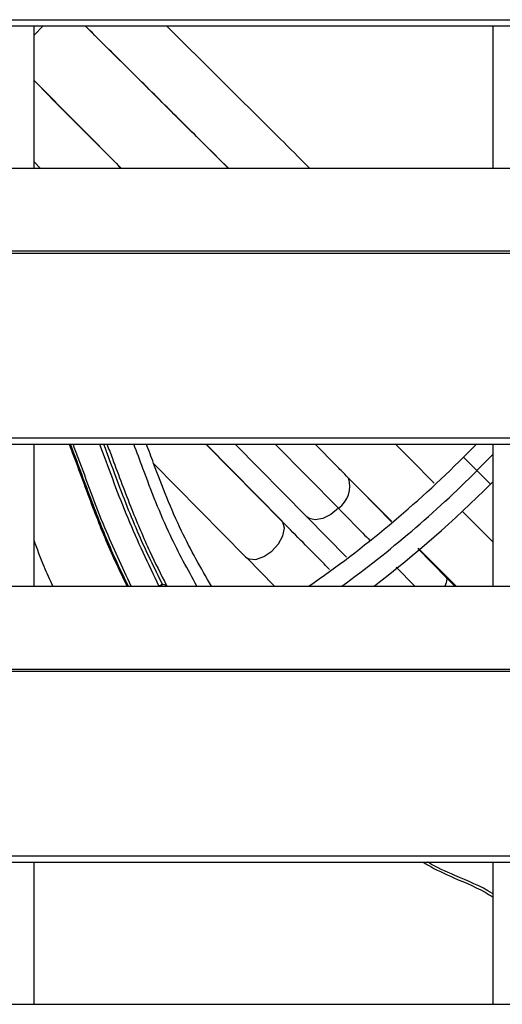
# Model space of a CAD drawing. Header units: millimetres. Extents: x 0 to 39025, y -31299 to 8400.
# Tile 150 of 209: x 6989 to 7040, y 6822 to 6925. Entities that reach past the tile are written whole.
import ezdxf

# ---------------------------------------------------------------- set-up
doc = ezdxf.new("R2010")
doc.units = ezdxf.units.MM

# ---------------------------------------------------------------- blocks, each defined once
blk = doc.blocks.new('Adapt 2 S (spredaj)')
at = {"linetype": 'Continuous', "lineweight": 25}
for p, q in [((7.21, 457.88), (1142.79, 457.88)), ((7.21, 457.23), (1142.79, 457.23)), ((387, 442.35), (387, 457.23)), ((387.96, 457.23), (387, 456.27)), ((392.35, 457.23), (407.33, 442.35)), ((411.98, 446.18), (400.86, 457.23)), ((435, 457.23), (435, 442.35)), ((396.11, 442.35), (387, 451.51)), ((247, 442.35), (818, 442.35)), ((387, 443), (387.65, 442.35)), ((16.21, 433.68), (1133.33, 433.68)), ((16.21, 433.46), (1133.33, 433.46)), ((7.21, 414.13), (1142.79, 414.13)), ((7.21, 413.48), (1142.79, 413.48)), ((387, 398.6), (387, 413.48)), ((413.04, 405.3), (404.99, 413.48)), ((412.94, 405.43), (405.02, 413.48)), ((408.06, 413.48), (415.55, 405.86)), ((412.23, 413.48), (418.85, 406.75)), ((418.64, 411.21), (416.4, 413.48)), ((433.29, 413.48), (431.94, 412.11)), ((435, 413.48), (435, 398.6)), ((435, 412.38), (433.35, 410.7)), ((399.51, 411.45), (409.12, 401.68)), ((431.94, 412.11), (433.35, 410.7)), ((433.35, 410.7), (434.77, 409.28)), ((420.13, 409.68), (420.21, 409.61)), ((420.21, 409.6), (424.43, 405.36)), ((434.77, 409.28), (435, 409.52)), ((424.41, 405.34), (421.11, 408.7)), ((413.04, 405.3), (412.94, 405.43)), ((415.55, 405.86), (419.7, 401.64)), ((430.13, 399.51), (427.17, 402.53)), ((427.21, 402.57), (431.16, 398.6)), ((409.12, 401.68), (409.26, 401.56)), ((409.25, 401.56), (412.17, 398.6)), ((424.88, 400.61), (426.86, 398.6)), ((431.03, 398.6), (430.13, 399.51)), ((247, 398.6), (818, 398.6)), ((16.21, 389.93), (1133.33, 389.93)), ((16.21, 389.71), (1133.33, 389.71)), ((7.21, 370.38), (1142.79, 370.38)), ((7.21, 369.73), (1142.79, 369.73)), ((387, 354.85), (387, 369.73)), ((435, 369.73), (435, 354.85)), ((247, 354.85), (818, 354.85))]:
    blk.add_line(p, q, dxfattribs=at)
at = {"linetype": 'Continuous', "lineweight": 25, "flags": 128}
for points in [[(424.81, 413.48), (426.38, 411.9), (428.88, 409.39)], [(418.85, 406.75), (418.06, 406.11), (417.21, 405.69), (416.43, 405.54), (415.79, 405.69), (415.55, 405.86)], [(431.82, 406.44), (431.88, 406.38), (435, 403.24)], [(409.26, 401.56), (409.49, 401.45), (410.2, 401.41), (411.04, 401.7), (411.87, 402.27), (412.58, 403.04), (413.05, 403.88), (413.21, 404.67), (413.04, 405.3)], [(430.13, 399.51), (430.2, 399.38), (430.14, 398.94), (429.99, 398.6)]]:
    blk.add_lwpolyline(points, dxfattribs=at)
at = {"linetype": 'Continuous', "lineweight": 25}
for centre, radius, start, end in [((348.5, 495.55), 118, 304.7537, 315), ((348.5, 495.55), 120, 306.1071, 315), ((417.25, 409.03), 2.79, 305.2135, 18.9047), ((348.5, 495.55), 122, 307.4172, 315)]:
    blk.add_arc(centre, radius, start, end, dxfattribs=at)
for points, knots in [([(407.34, 442.35), (406.39, 443.29), (404.17, 445.5), (400.51, 449.14), (396.46, 453.16), (393.68, 455.92), (392.36, 457.23)], [0, 0, 0, 0, 0.19017, 0.443694, 0.734596, 1, 1, 1, 1]), ([(387, 451.51), (388.67, 449.82), (391.7, 446.77), (394.74, 443.72), (396.1, 442.35)], [0, 0, 0, 0, 0.551574, 1, 1, 1, 1]), ([(415.84, 442.35), (415.56, 442.63), (414.28, 443.91), (413, 445.18), (412, 446.18)], [0, 0, 0, 0, 0.220837, 1, 1, 1, 1]), ([(396.75, 398.6), (396.24, 399.65), (394.93, 402.35), (393.06, 407.03), (391.64, 410.98), (390.81, 413.18), (390.69, 413.48)], [0, 0, 0, 0, 0.218457, 0.559283, 0.93849, 1, 1, 1, 1]), ([(396.88, 398.6), (396.33, 399.74), (394.99, 402.5), (393.11, 407.24), (391.72, 411.09), (390.91, 413.23), (390.82, 413.48)], [0, 0, 0, 0, 0.236019, 0.57308, 0.948205, 1, 1, 1, 1]), ([(397.18, 398.6), (396.23, 400.62), (394.15, 405), (392.36, 410.09), (391.26, 413), (391.08, 413.48)], [0, 0, 0, 0, 0.415865, 0.904149, 1, 1, 1, 1]), ([(393.85, 413.48), (393.9, 413.35), (394.87, 410.78), (396.67, 405.69), (398.94, 400.97), (400.07, 398.62)], [0, 0, 0, 0, 0.026516, 0.5137, 1, 1, 1, 1]), ([(394.27, 413.48), (394.69, 412.33), (395.87, 409.15), (397.78, 404.17), (399.57, 400.52), (400.41, 398.8)], [0, 0, 0, 0, 0.232696, 0.639811, 1, 1, 1, 1]), ([(394.63, 413.48), (394.82, 412.97), (395.67, 410.69), (397.09, 406.9), (398.96, 402.45), (400.27, 399.85), (400.87, 398.67)], [0, 0, 0, 0, 0.101487, 0.455679, 0.753514, 1, 1, 1, 1]), ([(404.05, 398.6), (403.09, 400.35), (400.9, 404.31), (398.95, 409.41), (397.76, 412.63), (397.44, 413.48)], [0, 0, 0, 0, 0.36815, 0.832958, 1, 1, 1, 1]), ([(405.56, 398.6), (404.47, 400.5), (402.13, 404.61), (400.15, 409.73), (399.01, 412.81), (398.76, 413.48)], [0, 0, 0, 0, 0.400671, 0.867577, 1, 1, 1, 1]), ([(419.88, 409.93), (419.63, 410.19), (419.24, 410.6), (418.81, 411.03), (418.65, 411.2), (418.64, 411.21)], [0, 0, 0, 0, 0.622798, 0.976784, 1, 1, 1, 1]), ([(420.21, 409.6), (420.18, 409.63), (420.15, 409.66), (420.04, 409.77), (419.98, 409.83), (419.88, 409.93)], [0, 0, 0, 0, 0.5, 0.5, 1, 1, 1, 1]), ([(418.85, 406.75), (419.69, 405.9), (420.75, 404.82), (421.9, 403.65), (422.14, 403.4)], [0, 0, 0, 0, 0.787911, 1, 1, 1, 1]), ([(417.92, 400.34), (417.73, 400.54), (416.01, 402.29), (414.44, 403.88), (413.04, 405.3)], [0, 0, 0, 0, 0.111293, 1, 1, 1, 1]), ([(388.98, 398.6), (388.67, 399.28), (387.94, 400.85), (387.34, 402.48), (387, 403.4)], [0, 0, 0, 0, 0.432902, 1, 1, 1, 1]), ([(400.07, 398.62), (400.09, 398.63), (400.13, 398.65), (400.18, 398.68), (400.23, 398.71), (400.27, 398.74), (400.32, 398.76), (400.35, 398.77), (400.38, 398.79), (400.4, 398.8), (400.41, 398.8)], [0, 0, 0, 0, 0.17242, 0.328511, 0.470967, 0.601225, 0.719723, 0.826193, 0.919926, 1, 1, 1, 1]), ([(400.41, 398.8), (400.4, 398.76), (400.38, 398.69), (400.36, 398.62), (400.35, 398.6)], [0, 0, 0, 0, 0.7020231, 1, 1, 1, 1]), ([(427.7, 369.73), (427.86, 369.64), (428.89, 369.01), (431.24, 367.93), (433.59, 366.97), (434.88, 366.16), (435, 366.08)], [0, 0, 0, 0, 0.06917, 0.442874, 0.947931, 1, 1, 1, 1]), ([(435, 366.43), (434.99, 366.43), (433.74, 367.22), (431.41, 368.14), (429.11, 369.17), (428.21, 369.72), (428.18, 369.73)], [0, 0, 0, 0, 0.004561, 0.580908, 0.987452, 1, 1, 1, 1])]:
    blk.add_open_spline(points, degree=3, knots=knots, dxfattribs=at)
blk.add_open_spline([(400.87, 398.67), (400.72, 398.71), (400.56, 398.76), (400.41, 398.8)], degree=3, dxfattribs=at)

msp = doc.modelspace()

# ---------------------------------------------------------------- block references
at = {"color": 1}
msp.add_blockref('Adapt 2 S (spredaj)', (6603.64, 6466.79), dxfattribs=at)

doc.saveas('drawing.dxf')
